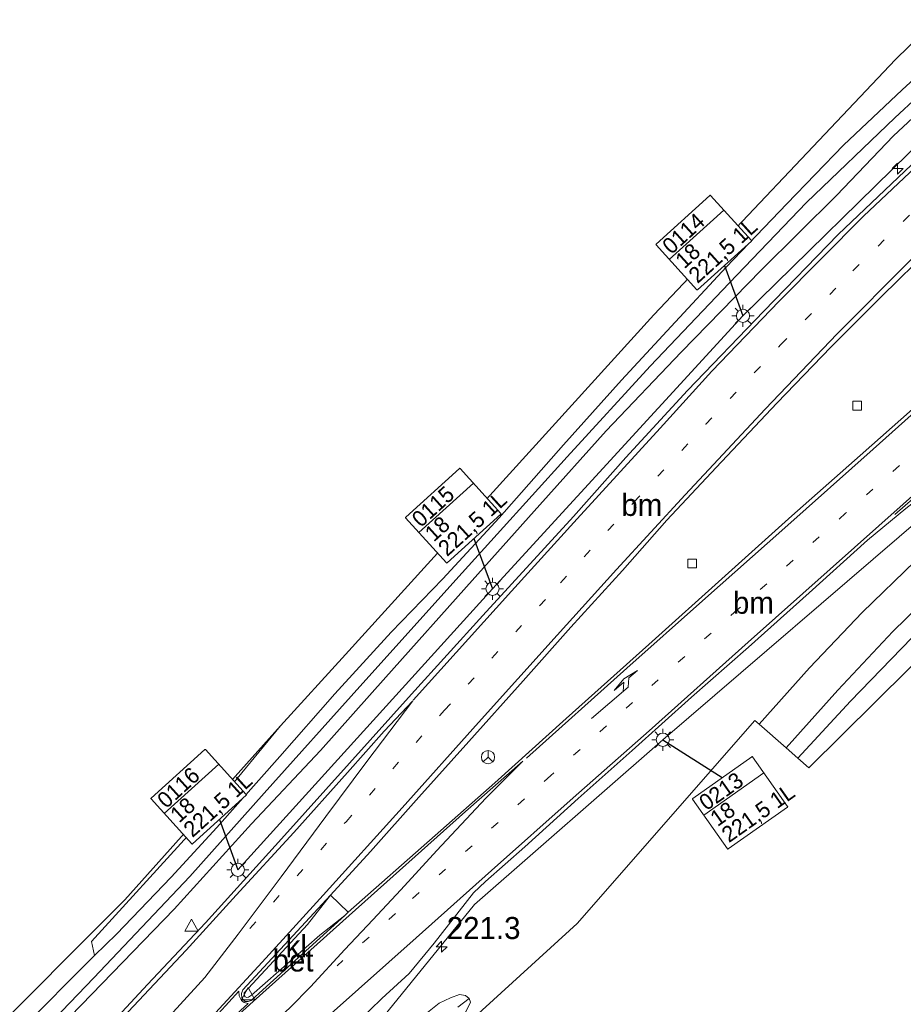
# Model space of a CAD drawing. Header units: metres. Extents: x 232248 to 233905, y 443105 to 443956.
# Tile 5 of 18: x 232755 to 232855, y 443437 to 443549. Entities that reach past the tile are written whole.
import ezdxf
from ezdxf.enums import TextEntityAlignment as Align

# ---------------------------------------------------------------- set-up
doc = ezdxf.new("R2010")
doc.units = ezdxf.units.M
doc.set_wipeout_variables(frame=1)
doc.linetypes.add('13strp', pattern=[4, 1, -3])
for name, color, linetype, lineweight in [('af-bs-rasterhekwerk', 8, 'hekwerk', 18), ('as-bs-kilometr', 1, 'Continuous', 18), ('bw-bs-rona', 8, 'Continuous', 18), ('gw-bs-insteekwatergang', 8, 'Continuous', 18), ('HTM_vb_kabeltrace_1', 5, 'Continuous', 18), ('HTM_vb_kabeltrace_2', 1, 'Continuous', 18), ('HTM_vb_lichtmast_t1', 5, 'Continuous', 18), ('kd-bs-opnamedtmgrens', 173, 'Continuous', 18), ('mk-b5-verdrijfstrp', 8, 'Continuous', 18), ('mk-b5-vlakmark', 8, 'Continuous', 18), ('mk-bs-13streep 0.45', 8, '13strp', 18), ('mk-bs-pijlli750', 8, 'Continuous', 18), ('mk-bs-streep 0.15', 8, 'Continuous', 18), ('og-b5-grond_ingericht', 8, 'Continuous', 18), ('og-bs-hulpgeometrie', 53, 'Continuous', 18), ('og-bs-terreinafscheiding', 253, 'Continuous', 18), ('vh-b5-verh_soort', 8, 'Continuous', 18), ('vh-bs-band', 8, 'Continuous', 18), ('wh-bs-greppel', 8, 'greppel', 18), ('wh-bs-kolk', 8, 'Continuous', 18), ('wm-bs-t25_1000', 7, 'Continuous', 25), ('wm-bs-verkeersbord', 8, 'Continuous', 18)]:
    doc.layers.add(name, color=color, linetype=linetype, lineweight=lineweight)
doc.layers.add('to-xx-bibcontour', color=253, linetype='Continuous')
doc.styles.add('rtw_iso', font='iso-rtw.shx')
doc.linetypes.add('greppel', pattern='A,25.5,-0.01,[14,RTW.shx,S=1,R=0,X=0,Y=0],1,[14,RTW.shx,S=1,R=0,X=0,Y=0],1,[14,RTW.shx,S=1,R=0,X=0,Y=0],1,[14,RTW.shx,S=1,R=0,X=0,Y=0],1,[14,RTW.shx,S=1,R=0,X=0,Y=0],0.5,-0.01', length=30.02)
doc.linetypes.add('hekwerk', pattern='A,7,-1.5,[1,RTW.shx,S=0.75,R=0,X=0,Y=0],-1.5', length=10)

# ---------------------------------------------------------------- blocks, each defined once
blk = doc.blocks.new('dtbattr-l')
at = {"style": 'rtw_iso'}
blk.add_attdef('TAG', (0, 0), '', height=2.5, dxfattribs=at)
blk = doc.blocks.new('hecto')
for p, q in [((0, 0.625), (-0.625, 0)), ((0, -0.625), (0, 0.625)), ((-0.625, 0), (0.625, 0)), ((0.625, 0), (0, -0.625))]:
    blk.add_line(p, q)
blk = doc.blocks.new('dtbattr')
at = {"style": 'rtw_iso'}
blk.add_attdef('TAG', (0.59, 0.87), '', height=2.5, dxfattribs=at)
blk = doc.blocks.new('pijll')
for p, q in [((0, 0, 0.1), (5.45, 0, 0.1)), ((5.7, 1.05, 0.1), (4, 0.75, 0.1)), ((4, 0.75, 0.1), (5.45, 0.75, 0.1)), ((5.45, 0.75, 0.1), (4.7, 0, 0.1)), ((6.2, 0.75, 0.1), (5.45, 0, 0.1)), ((7.5, 0.75, 0.1), (5.7, 1.05, 0.1)), ((7.5, 0.75, 0.1), (6.2, 0.75, 0.1))]:
    blk.add_line(p, q)
blk = doc.blocks.new('kolk')
blk.add_lwpolyline([(-0.5, -0.5), (0.5, -0.5), (0.5, 0.5), (-0.5, 0.5)], close=True)
blk = doc.blocks.new('verkeersbord')
for p, q in [((0, 0.75), (-0.75, -0.625)), ((0.75, -0.625), (0, 0.75)), ((-0.75, -0.625), (0.75, -0.625))]:
    blk.add_line(p, q)
blk = doc.blocks.new('wegwijzer')
for q in [(-0.53, -0.53), (0, 0.75), (0.53, -0.53)]:
    blk.add_line((0, 0), q)
blk.add_circle((0, 0), 0.75)
blk = doc.blocks.new('dtbattr-r')
at = {"style": 'rtw_iso'}
blk.add_attdef('TAG', text='', height=2.5, dxfattribs=at).set_placement((0, 0), align=Align.MIDDLE_CENTER)
blk = doc.blocks.new('lantaarnpaal')
for p, q in [((0, 0.75), (0, 1.25)), ((-0.75, 0), (-1.25, 0)), ((-0.88, 0.88), (-0.53, 0.53)), ((0.53, 0.53), (0.88, 0.88)), ((0.75, 0), (1.25, 0)), ((-0.53, -0.53), (-0.88, -0.88)), ((0, -0.75), (0, -1.25)), ((0.53, -0.53), (0.88, -0.88))]:
    blk.add_line(p, q)
blk.add_circle((0, 0), 0.75)
blk = doc.blocks.new('Speedstartest')
at = {"color": 40, "lineweight": 0}
blk.add_wipeout([(0, 7), (0, 0), (8.34, 0), (8.34, 7)], dxfattribs=at).dxf.layer = 'to-xx-bibcontour'
at = {"layer": 'to-xx-bibcontour', "color": 40, "lineweight": 0}
blk.add_lwpolyline([(0.06, 7), (8.28, 7, -0.414214), (8.34, 6.94), (8.34, 0.06, -0.414214), (8.28, 0), (0.06, 0, -0.414214), (0, 0.06), (0, 6.94, -0.414214)], format="xyb", close=True, dxfattribs=at)
blk.add_lwpolyline([(0, 4.71), (8.34, 4.71)], dxfattribs=at)
at = {"color": 0, "linetype": 'ByBlock', "style": 'rtw_iso'}
for tag, p in [('GRPNR/MSTNR', (0.49, 4.92, 20.25)), ('WEGNR.', (0.49, 2.72, 20.25)), ('VOEDINGSKAST', (0.49, 0.48, 20.25))]:
    blk.add_attdef(tag, p, '', height=1.8, dxfattribs=at)

msp = doc.modelspace()

# ---------------------------------------------------------------- linework, layer by layer
at = {"layer": 'af-bs-rasterhekwerk'}
msp.add_polyline3d([(232868.66, 443491.03, 20.69), (232863.24, 443486.03, 20.74), (232856.06, 443478.74, 20.69), (232849.11, 443471.57, 20.69), (232843.14, 443465.1, 20.71)], dxfattribs=at)
at = {"layer": 'gw-bs-insteekwatergang'}
for points in [[(232860.85, 443546.26, 20.72), (232854.97, 443540.85, 20.72), (232848.3, 443534.59, 20.72), (232841.9, 443527.95, 20.72), (232835.03, 443520.77, 20.72), (232828.77, 443514.04, 20.71), (232823.16, 443507.94, 20.71), (232816.58, 443500.62, 20.71), (232809.26, 443492.35, 20.71), (232802.9, 443485.42, 20.71), (232797.04, 443479.36, 20.74), (232790.63, 443472.38, 20.8), (232784.39, 443465.29, 20.8), (232777.25, 443457.24, 20.84), (232772.07, 443451.59, 20.89), (232765.87, 443445.16, 20.98), (232763.38, 443442.72, 21.03), (232754.83, 443434.09, 21.07)], [(232749.41, 443423.82, 20.89), (232755.24, 443430.26, 20.89), (232761.91, 443437.15, 20.9), (232772.43, 443447.96, 20.94), (232781.18, 443457.65, 20.94), (232789, 443465.98, 20.93), (232796.44, 443474.28, 20.92), (232806.21, 443485.23, 20.88), (232813.89, 443493.81, 20.86), (232821.41, 443502.18, 20.86), (232829.9, 443511.1, 20.97), (232839, 443520.42, 20.97), (232847.53, 443528.86, 20.99), (232853.98, 443535.65, 20.9), (232858.94, 443540.26, 20.8), (232862.78, 443543.88, 20.76)], [(232763.83, 443399.35, 20.43), (232766.87, 443402.16, 20.41), (232775.82, 443409.75, 20.42), (232791.25, 443423.29, 20.47), (232800.86, 443432.08, 20.5), (232805.48, 443436.33, 20.52), (232806.03, 443437.45, 20.52), (232805.86, 443437.85, 20.51), (232805.46, 443438.18, 20.53), (232804.78, 443438.3, 20.56), (232803.77, 443437.92, 20.59), (232802.48, 443437.33, 20.72), (232799.83, 443435.22, 20.7), (232792.59, 443428.18, 20.7), (232784.23, 443420.69, 20.72), (232775.17, 443412.77, 20.81), (232766.62, 443405.24, 20.86), (232760.2, 443399.5, 20.84), (232757.65, 443396.85, 20.77)]]:
    msp.add_polyline3d(points, dxfattribs=at)
at = {"layer": 'HTM_vb_kabeltrace_1'}
for p, q in [((232836.92, 443515.24), (232867.66, 443545.38)), ((232808.52, 443484.3), (232836.92, 443515.24)), ((232779.64, 443452.43), (232808.52, 443484.3))]:
    msp.add_line(p, q, dxfattribs=at)
at = {"layer": 'HTM_vb_kabeltrace_2'}
for p, q in [((232827.84, 443467.18, -0.08), (232858.17, 443493.26, -0.08)), ((232806.48, 443448.49), (232827.84, 443467.18, -0.08)), ((232795.69, 443435.23, -0.08), (232806.48, 443448.49))]:
    msp.add_line(p, q, dxfattribs=at)
at = {"layer": 'kd-bs-opnamedtmgrens'}
for points in [[(232573.89, 443291.57, 21.65), (232589.57, 443300.59, 21.66), (232608.44, 443311.98, 21.82), (232623.8, 443322.73, 21.84), (232653.75, 443345.62, 21.84), (232687.09, 443372.15, 21.43), (232713.42, 443395.38, 21.2), (232739.4, 443421.18, 21.15), (232750.15, 443432.36, 21.15), (232766.83, 443449.02, 21.15), (232784.5, 443468.74, 21.02), (232791.84, 443476.86, 20.95), (232826.8, 443515.35, 20.82), (232854.23, 443544.29, 20.74), (232858.82, 443548.8, 20.74)], [(232901.84, 443494.68, 20.79), (232881.98, 443480.79, 20.38), (232875.43, 443476.22, 20.26), (232867.03, 443486.39, 20.32), (232844.39, 443464.01, 20.45), (232843.14, 443465.1, 20.71), (232841.82, 443466.26, 20.7), (232838.74, 443468.95, 20.72), (232838.28, 443469.35, 20.72), (232818.11, 443446.37, 20.7), (232788.38, 443419.23, 20.6), (232757.86, 443391.56, 20.6), (232728.27, 443366.42, 20.7), (232689.14, 443335.29, 20.94), (232665.7, 443317.72, 21.16), (232632.68, 443294.15, 21.23), (232610.66, 443279.3, 21.23), (232595.32, 443269.39, 21.15), (232587.8, 443264.55, 21.17)]]:
    msp.add_polyline3d(points, dxfattribs=at)
at = {"layer": 'mk-b5-verdrijfstrp'}
for points in [[(232754.59, 443423.01, 21.37), (232760.59, 443429.32, 21.32), (232767.21, 443436.33, 21.31), (232773.78, 443443.32, 21.28), (232779.44, 443449.57, 21.28), (232786.01, 443456.68, 21.29), (232792.09, 443463.47, 21.32), (232796.22, 443468.16, 21.32), (232799.48, 443471.58, 21.29), (232794.29, 443464.72, 21.32), (232789.64, 443458.49, 21.34), (232784.55, 443451.64, 21.36), (232779.67, 443445.14, 21.39), (232775.92, 443440.24, 21.39), (232771.1, 443434.97, 21.39), (232765.13, 443428.63, 21.39), (232759.55, 443422.72, 21.41), (232754.18, 443417.34, 21.42)], [(232753.96, 443412.09, 21.52), (232757.08, 443415.24, 21.5), (232763.05, 443421.38, 21.46), (232763.71, 443421.51, 21.46), (232781.4, 443437.51, 21.46), (232792.25, 443447.24, 21.37), (232805.47, 443459.06, 21.32), (232811.97, 443464.75, 21.3), (232807.78, 443460.56, 21.32), (232802.19, 443454.61, 21.34), (232798.11, 443450.17, 21.35), (232794.97, 443446.77, 21.38), (232791.78, 443443.4, 21.41), (232787.9, 443439.18, 21.43), (232785.58, 443436.84, 21.43), (232780.58, 443432.21, 21.43), (232774.16, 443426.43, 21.5), (232763.36, 443416.85, 21.5), (232755.89, 443410.18, 21.5), (232747.49, 443402.75, 21.54)]]:
    msp.add_polyline3d(points, dxfattribs=at)
at = {"layer": 'mk-b5-vlakmark'}
msp.add_polyline3d([(232779.75, 443438.68, 21.45), (232779.79, 443438.15, 21.45), (232780.06, 443437.64, 21.45), (232780.37, 443437.38, 21.45), (232780.82, 443437.3, 21.44), (232763.68, 443421.65, 21.46), (232770.33, 443428.56, 21.42), (232776.33, 443434.92, 21.41)], close=True, dxfattribs=at)
at = {"layer": 'mk-bs-13streep 0.45'}
for points in [[(232781, 443445.8, 21.33), (232791.91, 443457.89, 21.29), (232803.07, 443470.52, 21.35), (232816.22, 443484.97, 21.42), (232824.55, 443494.11, 21.42), (232832.72, 443502.94, 21.39), (232841.19, 443511.93, 21.39), (232849.37, 443520.34, 21.39), (232857.97, 443528.75, 21.39), (232867.15, 443537.51, 21.26)], [(232880.73, 443521.26, 21.17), (232873.82, 443515.32, 21.23), (232860.64, 443503.56, 21.23), (232848.56, 443492.86, 21.25), (232836.31, 443481.93, 21.27), (232824.41, 443471.41, 21.35), (232815.14, 443463.13, 21.36), (232806.2, 443455.17, 21.36), (232797.52, 443447.48, 21.36), (232790.9, 443441.57, 21.36)]]:
    msp.add_polyline3d(points, dxfattribs=at)
at = {"layer": 'mk-bs-streep 0.15'}
for points in [[(232865.41, 443540.57, 21.25), (232859.11, 443534.58, 21.32), (232850.6, 443526.54, 21.34), (232841.03, 443516.88, 21.37), (232833.38, 443508.95, 21.37), (232827.54, 443502.52, 21.37), (232818.12, 443492.23, 21.37), (232810.67, 443484.01, 21.37), (232799.54, 443471.67, 21.29)], [(232763.38, 443421.73, 21.46), (232770.09, 443428.73, 21.39), (232777.11, 443436.23, 21.39), (232782.81, 443442.43, 21.39), (232789.31, 443449.55, 21.37), (232798.29, 443459.48, 21.34), (232806.95, 443469.13, 21.32), (232815.84, 443479.05, 21.31), (232822.59, 443486.49, 21.32), (232830.38, 443494.93, 21.32), (232839.43, 443504.66, 21.31), (232847.58, 443513.18, 21.32), (232855.79, 443521.42, 21.3), (232862.82, 443528.22, 21.25), (232869.88, 443534.94, 21.22)], [(232878.52, 443524.05, 21.09), (232870.18, 443516.57, 21.19), (232861.36, 443508.79, 21.19), (232851.68, 443500.12, 21.2), (232841.65, 443491.22, 21.22), (232832.33, 443482.94, 21.24), (232823.74, 443475.28, 21.27), (232812.36, 443465.11, 21.3)], [(232854.14, 443492.7, 21.22), (232857.36, 443495.5, 21.22), (232861.46, 443498.71, 21.22), (232868.77, 443504.38, 21.18), (232874.85, 443509.03, 21.15), (232880.92, 443513.71, 21.07), (232884.53, 443516.46, 21)], [(232857.85, 443496.36, 21.2), (232846.79, 443486.51, 21.2), (232837.49, 443478.24, 21.22), (232826.29, 443468.21, 21.32), (232817.67, 443460.59, 21.27), (232808.41, 443452.36, 21.29), (232799.85, 443444.73, 21.32), (232790.23, 443436.14, 21.37), (232781.95, 443428.8, 21.42), (232774.31, 443422.03, 21.45), (232765.51, 443414.2, 21.54), (232755.64, 443405.43, 21.53), (232743.67, 443395, 21.59)]]:
    msp.add_polyline3d(points, dxfattribs=at)
at = {"layer": 'og-b5-grond_ingericht'}
msp.add_polyline3d([(232881.98, 443480.79, 20.38), (232875.43, 443476.22, 20.26), (232867.03, 443486.39, 20.32), (232844.39, 443464.01, 20.45), (232843.14, 443465.1, 20.71), (232849.11, 443471.57, 20.69), (232856.06, 443478.74, 20.69), (232863.24, 443486.03, 20.74), (232868.66, 443491.03, 20.69), (232872.37, 443494.32, 20.76), (232876.76, 443488.06, 20.5)], close=True, dxfattribs=at)
at = {"layer": 'og-bs-hulpgeometrie'}
msp.add_polyline3d([(232804.59, 443436.88, 20.34), (232805.86, 443437.85, 20.51)], dxfattribs=at)
at = {"layer": 'og-bs-terreinafscheiding'}
for points in [[(232754.19, 443423.41, 21.33), (232762.73, 443432.23, 21.29), (232769.4, 443439.43, 21.26), (232775.98, 443446.41, 21.26), (232784.61, 443455.94, 21.26), (232792.32, 443464.51, 21.24), (232799.35, 443472.34, 21.24), (232807.42, 443481.26, 21.28), (232817.69, 443492.5, 21.36), (232823.64, 443499.17, 21.36), (232830.63, 443506.77, 21.36), (232839.3, 443515.75, 21.36), (232847.71, 443524.44, 21.32), (232856.8, 443533.08, 21.28), (232865.09, 443540.97, 21.2)], [(232870.3, 443534.41, 21.08), (232863.75, 443528.19, 21.11), (232858.25, 443522.94, 21.15), (232852.62, 443517.41, 21.18), (232846.9, 443511.73, 21.18), (232840.76, 443505.33, 21.25), (232833.88, 443498.06, 21.26), (232828.3, 443492.09, 21.26), (232823.26, 443486.38, 21.26), (232817.42, 443479.96, 21.28), (232811.99, 443473.86, 21.3), (232805.82, 443467, 21.3), (232800.18, 443460.67, 21.27), (232794.67, 443454.51, 21.27), (232790.16, 443449.55, 21.28)], [(232878.27, 443524.37, 21.04), (232868.15, 443515.27, 21.11), (232860.74, 443508.75, 21.13), (232850.21, 443499.41, 21.17), (232842.47, 443492.56, 21.17), (232834.89, 443485.76, 21.17), (232826.24, 443477.99, 21.18), (232816.88, 443469.59, 21.24), (232808.8, 443462.29, 21.24), (232802.03, 443456.31, 21.24), (232792.17, 443447.64, 21.36), (232791.77, 443447.26, 21.36), (232782.47, 443438.82, 21.42), (232781.14, 443437.64, 21.42), (232780.83, 443437.51, 21.42), (232780.48, 443437.51, 21.42), (232780.11, 443437.9, 21.42), (232780.06, 443438.4, 21.42), (232780.22, 443438.82, 21.42), (232790.16, 443449.55, 21.28)], [(232792.01, 443434, 21.26), (232795.99, 443437.85, 21.25), (232799.07, 443440.7, 21.24), (232801.9, 443444.11, 21.24), (232806.36, 443449.84, 21.24), (232807.73, 443451.12, 21.24), (232812.19, 443455.03, 21.22), (232818.25, 443460.52, 21.16), (232824.35, 443465.98, 21.16), (232831.09, 443472.01, 21.16), (232837.56, 443477.67, 21.16), (232844.41, 443483.82, 21.16), (232851.04, 443489.8, 21.16), (232855.4, 443493.39, 21.16), (232860.49, 443497.36, 21.13), (232867.08, 443502.44, 21.09), (232873.67, 443507.48, 21.03), (232880.71, 443512.77, 20.95), (232884.91, 443516, 20.95)], [(232838.74, 443468.95, 20.72), (232844.45, 443475.32, 20.77), (232850.45, 443481.59, 20.73), (232856.44, 443487.42, 20.74), (232862.87, 443493.41, 20.79), (232868.38, 443498.16, 20.79), (232873.6, 443502.49, 20.79), (232880.78, 443508.22, 20.76), (232883.17, 443510.08, 20.67), (232887.19, 443513.13, 20.67)], [(232841.82, 443466.26, 20.7), (232847.66, 443472.79, 20.7), (232853.9, 443479.44, 20.69), (232860.02, 443485.42, 20.68), (232865.8, 443490.84, 20.67), (232871.5, 443495.78, 20.67), (232875.12, 443498.82, 20.67), (232877.71, 443500.74, 20.66), (232884.59, 443506.04, 20.66), (232889.79, 443509.86, 20.67)], [(232763.38, 443442.72, 21.03), (232763.07, 443444.3, 21.11), (232774.34, 443456.69, 21.07), (232777.65, 443460.43, 21.07), (232784.5, 443468.74, 21.02)], [(232792.17, 443447.64, 21.36), (232790.16, 443449.55, 21.28)]]:
    msp.add_polyline3d(points, dxfattribs=at)
at = {"layer": 'vh-b5-verh_soort'}
for points in [[(232762.73, 443432.23, 21.29), (232769.4, 443439.43, 21.26), (232775.98, 443446.41, 21.26), (232784.61, 443455.94, 21.26), (232792.32, 443464.51, 21.24), (232799.35, 443472.34, 21.24), (232807.42, 443481.26, 21.28), (232817.69, 443492.5, 21.36), (232823.64, 443499.17, 21.36), (232830.63, 443506.77, 21.36), (232839.3, 443515.75, 21.36), (232847.71, 443524.44, 21.32), (232856.8, 443533.08, 21.28)], [(232858.25, 443522.94, 21.15), (232852.62, 443517.41, 21.18), (232846.9, 443511.73, 21.18), (232840.76, 443505.33, 21.25), (232833.88, 443498.06, 21.26), (232828.3, 443492.09, 21.26), (232823.26, 443486.38, 21.26), (232817.42, 443479.96, 21.28), (232811.99, 443473.86, 21.3), (232805.82, 443467, 21.3), (232800.18, 443460.67, 21.27), (232794.67, 443454.51, 21.27), (232790.16, 443449.55, 21.28), (232780.22, 443438.82, 21.42), (232780.06, 443438.4, 21.42), (232780.11, 443437.9, 21.42), (232780.48, 443437.51, 21.42), (232780.83, 443437.51, 21.42), (232781.14, 443437.64, 21.42), (232782.47, 443438.82, 21.42), (232791.77, 443447.26, 21.36), (232792.17, 443447.64, 21.36), (232802.03, 443456.31, 21.24), (232808.8, 443462.29, 21.24), (232816.88, 443469.59, 21.24), (232826.24, 443477.99, 21.18), (232834.89, 443485.76, 21.17), (232842.47, 443492.56, 21.17), (232850.21, 443499.41, 21.17), (232860.74, 443508.75, 21.13)], [(232855.4, 443493.39, 21.16), (232851.04, 443489.8, 21.16), (232844.41, 443483.82, 21.16), (232837.56, 443477.67, 21.16), (232831.09, 443472.01, 21.16), (232824.35, 443465.98, 21.16), (232818.25, 443460.52, 21.16), (232812.19, 443455.03, 21.22), (232807.73, 443451.12, 21.24), (232806.36, 443449.84, 21.24), (232801.9, 443444.11, 21.24), (232799.07, 443440.7, 21.24), (232795.99, 443437.85, 21.25), (232792.01, 443434, 21.26)]]:
    msp.add_polyline3d(points, dxfattribs=at)
for points in [[(232841.82, 443466.26, 20.7), (232838.74, 443468.95, 20.72), (232844.45, 443475.32, 20.77), (232850.45, 443481.59, 20.73), (232856.44, 443487.42, 20.74), (232862.87, 443493.41, 20.79), (232868.38, 443498.16, 20.79), (232873.6, 443502.49, 20.79), (232880.78, 443508.22, 20.76), (232883.17, 443510.08, 20.67), (232887.19, 443513.13, 20.67), (232889.79, 443509.86, 20.67), (232884.59, 443506.04, 20.66), (232877.71, 443500.74, 20.66), (232875.12, 443498.82, 20.67), (232871.5, 443495.78, 20.67), (232865.8, 443490.84, 20.67), (232860.02, 443485.42, 20.68), (232853.9, 443479.44, 20.69), (232847.66, 443472.79, 20.7)], [(232790.16, 443449.55, 21.28), (232787.56, 443446.25, 21.5), (232780.37, 443438.51, 21.56), (232780.36, 443438.22, 21.56), (232780.46, 443438.05, 21.56), (232780.65, 443437.97, 21.56), (232780.84, 443438.01, 21.56), (232781.18, 443438.22, 21.56), (232788.93, 443445.01, 21.46), (232791.77, 443447.26, 21.36), (232782.47, 443438.82, 21.42), (232781.14, 443437.64, 21.42), (232780.83, 443437.51, 21.42), (232780.48, 443437.51, 21.42), (232780.11, 443437.9, 21.42), (232780.06, 443438.4, 21.42), (232780.22, 443438.82, 21.42)], [(232792.17, 443447.64, 21.36), (232791.77, 443447.26, 21.36), (232788.93, 443445.01, 21.46), (232781.18, 443438.22, 21.56), (232780.84, 443438.01, 21.56), (232780.65, 443437.97, 21.56), (232780.46, 443438.05, 21.56), (232780.36, 443438.22, 21.56), (232780.37, 443438.51, 21.56), (232787.56, 443446.25, 21.5), (232790.16, 443449.55, 21.28)]]:
    msp.add_polyline3d(points, close=True, dxfattribs=at)
at = {"layer": 'vh-bs-band'}
msp.add_polyline3d([(232790.16, 443449.55, 21.28), (232787.56, 443446.25, 21.5), (232780.37, 443438.51, 21.56), (232780.36, 443438.22, 21.56), (232780.46, 443438.05, 21.56), (232780.65, 443437.97, 21.56), (232780.84, 443438.01, 21.56), (232781.18, 443438.22, 21.56), (232788.93, 443445.01, 21.46), (232791.77, 443447.26, 21.36)], dxfattribs=at)
at = {"layer": 'wh-bs-greppel'}
msp.add_polyline3d([(232655.21, 443343.24, 20.66), (232668.26, 443353.53, 20.75), (232678.03, 443361.01, 20.75), (232689.17, 443369.68, 20.73), (232699.33, 443377.95, 20.7), (232706.5, 443383.91, 20.7), (232713.05, 443389.8, 20.68), (232721.52, 443398.02, 20.68), (232729.64, 443405.64, 20.59), (232736.95, 443412.82, 20.45), (232745.52, 443421.55, 20.35), (232754.26, 443430.74, 20.33), (232763.31, 443440.19, 20.33), (232774.19, 443451.69, 20.38), (232782.64, 443461.12, 20.38), (232793.46, 443473.2, 20.25), (232805.08, 443486.12, 20.23), (232817, 443499.26, 20.17), (232826.4, 443509.52, 20.15), (232835.37, 443518.93, 20.17), (232844.14, 443528.1, 20.25), (232854.13, 443537.67, 20.25), (232861.95, 443544.93, 20.25)], dxfattribs=at)

# ---------------------------------------------------------------- block references
at = {"layer": 'as-bs-kilometr'}
for p in [(232854.45, 443531.93, 21.25), (232802.74, 443443.72, 21.31)]:
    msp.add_blockref('hecto', p, dxfattribs=at)
msp.add_blockref('dtbattr', (232802.74, 443443.72, 21.31), dxfattribs=at).add_auto_attribs({'TAG': '221.3'})
at = {"layer": 'bw-bs-rona'}
msp.add_blockref('wegwijzer', (232808.01, 443465.21, 21.16), dxfattribs=at)
at = {"layer": 'HTM_vb_lichtmast_t1'}
for p in [(232836.92, 443515.24), (232808.52, 443484.3), (232779.64, 443452.43)]:
    msp.add_blockref('lantaarnpaal', p, dxfattribs=at)
at = {"layer": 'HTM_vb_lichtmast_t1', "color": 1}
msp.add_blockref('lantaarnpaal', (232827.84, 443467.18, -0.08), dxfattribs=at)
at = {"layer": 'mk-bs-13streep 0.45'}
for p in [(232823.13, 443492.55), (232835.78, 443481.46)]:
    msp.add_blockref('dtbattr-l', p, dxfattribs=at).add_auto_attribs({'TAG': 'bm'})
at = {"layer": 'mk-bs-pijlli750', "rotation": 40.60001854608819}
msp.add_blockref('pijll', (232819.76, 443469.59, 21.31), dxfattribs=at)
at = {"layer": 'vh-b5-verh_soort'}
for p, values in [((232786.26, 443443.76), {'TAG': 'kl'}), ((232785.91, 443442.16), {'TAG': 'bet'})]:
    msp.add_blockref('dtbattr-r', p, dxfattribs=at).add_auto_attribs(values)
at = {"layer": 'wh-bs-kolk'}
for p in [(232849.87, 443505.06, 20.9), (232831.15, 443487.15, 20.9)]:
    msp.add_blockref('kolk', p, dxfattribs=at)
at = {"layer": 'wm-bs-verkeersbord'}
for p in [(232774.39, 443446.11, 21.24), (232780.81, 443438.34, 21.47)]:
    msp.add_blockref('verkeersbord', p, dxfattribs=at)

# ---------------------------------------------------------------- next in the draw order: block references
at = {"layer": 'wm-bs-t25_1000'}
for p, rotation, values in [((232831.73, 443518.14), 42.17312661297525, {'VOEDINGSKAST': '221,5 1L', 'WEGNR.': '18', 'GRPNR/MSTNR': '0114'}), ((232803.33, 443487.19), 42.17312661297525, {'VOEDINGSKAST': '221,5 1L', 'WEGNR.': '18', 'GRPNR/MSTNR': '0115'}), ((232774.46, 443455.33), 42.17312661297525, {'VOEDINGSKAST': '221,5 1L', 'WEGNR.': '18', 'GRPNR/MSTNR': '0116'}), ((232835.2, 443454.77, -0.48), 35.18421227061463, {'VOEDINGSKAST': '221,5 1L', 'WEGNR.': '18', 'GRPNR/MSTNR': '0213'})]:
    msp.add_blockref('Speedstartest', p, dxfattribs=dict(at, rotation=rotation)).add_auto_attribs(values)

# ---------------------------------------------------------------- next in the draw order: linework, layer by layer
for points in [[(232834.82, 443520.93), (232836.92, 443515.24)], [(232806.42, 443489.99), (232808.52, 443484.3)], [(232777.55, 443458.13), (232779.64, 443452.43)]]:
    msp.add_lwpolyline(points, dxfattribs=at)
at = {"layer": 'wm-bs-t25_1000', "elevation": -0.08}
msp.add_lwpolyline([(232827.84, 443467.18), (232834.57, 443462.9)], dxfattribs=at)

doc.saveas('drawing.dxf')
